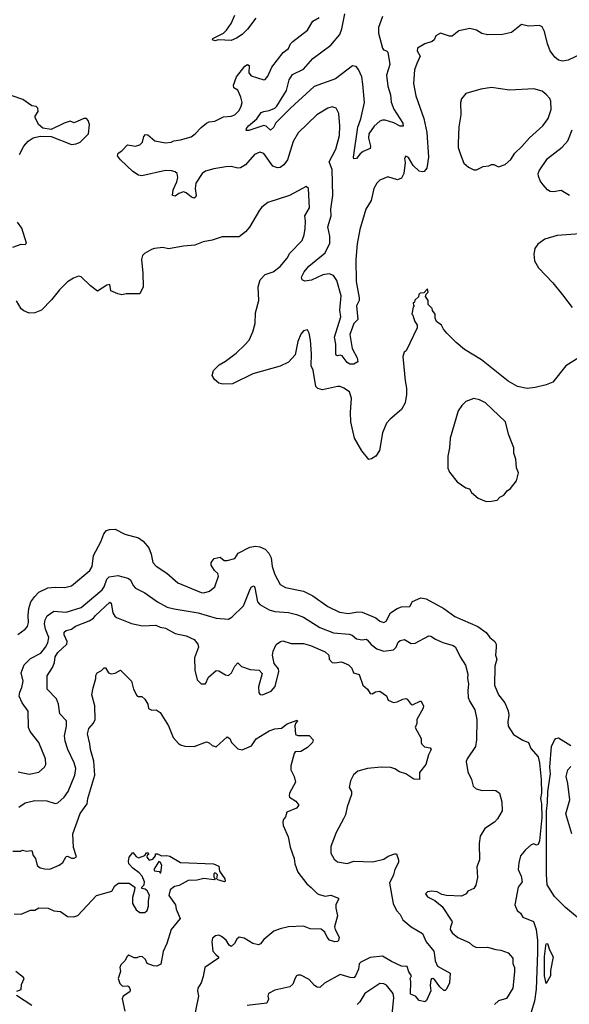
# Model space of a CAD drawing. Extents: x 1966327 to 2147849, y 395140 to 552178.
# Tile 206 of 256: x 2041155 to 2045185, y 527196 to 534413. Entities that reach past the tile are written whole.
import ezdxf

# ---------------------------------------------------------------- set-up
doc = ezdxf.new("R2010")
doc.units = 0

msp = doc.modelspace()

# ---------------------------------------------------------------- linework, layer by layer
at = {"layer": '0CON20XD'}
for points in [[(2042885.8, 534425), (2042825.5, 534344.5), (2042785, 534303.8), (2042745, 534276.2), (2042705, 534261.2), (2042613.8, 534266.2), (2042585, 534258.8), (2042567.5, 534265), (2042570, 534275), (2042650, 534315), (2042671.2, 534335), (2042704.3, 534385), (2042731.9, 534445)], [(2043815.5, 534435), (2043786.5, 534355), (2043785.5, 534315), (2043815, 534204), (2043822.6, 534192.6), (2043845.2, 534185.2), (2043853.6, 534173.6), (2043867.8, 534085), (2043843.8, 534005), (2043854.1, 533925), (2043873.1, 533863.1), (2043878.1, 533808.1), (2043897.1, 533757.1), (2043963.5, 533655), (2043967.4, 533632.6), (2043945, 533633.2), (2043897.4, 533657.4), (2043835, 533676.5), (2043815, 533677.2), (2043795, 533669.2), (2043755, 533633.1), (2043714.6, 533575), (2043711.5, 533545), (2043728, 533485), (2043725, 533467.5), (2043672.5, 533447.5), (2043650, 533430), (2043625, 533396.2), (2043605, 533392.5), (2043601.4, 533405), (2043632.9, 533625), (2043656.2, 533685), (2043681.9, 533805), (2043670.8, 533939.2), (2043663.3, 533993.3), (2043638.9, 534048.9), (2043620.9, 534070.9), (2043595, 534074.3), (2043471.4, 533978.6), (2043315, 533922.1), (2043140.9, 533765), (2043033.9, 533656.1), (2043015, 533622.9), (2042995, 533602.5), (2042962.9, 533632.9), (2042945, 533637.5), (2042835, 533601.4), (2042815, 533600), (2042816.7, 533615), (2042832.5, 533635), (2042892.5, 533685), (2042925, 533731.4), (2042945, 533741.1), (2042985, 533746.5), (2043024.6, 533765.4), (2043040.2, 533779.8), (2043111.5, 533895), (2043131.4, 533971.4), (2043155, 534012.2), (2043235, 534051.1), (2043305, 534127.5), (2043435, 534226.7), (2043501.2, 534305), (2043516.9, 534345), (2043538, 534455)], [(2043413.6, 533763.6), (2043333.8, 533716.2), (2043197.2, 533582.8), (2043160.6, 533519.4), (2043117.8, 533385), (2043090.5, 533349.5), (2043065, 533330), (2043045, 533327.5), (2043010.2, 533340.2), (2042945, 533432), (2042915, 533442.5), (2042875.5, 533424.5), (2042810.6, 533349.4), (2042775, 533327.1), (2042755, 533325.6), (2042706.4, 533336.4), (2042665.5, 533335.5), (2042579.1, 533320.9), (2042517, 533303), (2042493.6, 533286.4), (2042446.4, 533213.6), (2042441.2, 533175), (2042448, 533125), (2042445, 533113.1), (2042435, 533105.5), (2042415, 533111.8), (2042375, 533144.5), (2042355, 533151.5), (2042321, 533139), (2042295, 533120.4), (2042274.6, 533124.6), (2042279.2, 533165), (2042306.2, 533225), (2042314.5, 533255), (2042308.9, 533285), (2042295, 533297.8), (2042267.5, 533305), (2042225, 533307.5), (2042051.6, 533268.4), (2042025, 533272.6), (2041985, 533300), (2041894.8, 533385), (2041873.1, 533415), (2041876.7, 533433.3), (2041905, 533452.5), (2041945, 533495.3), (2042005, 533486.4), (2042035, 533495.6), (2042054.2, 533515.8), (2042065, 533555.7), (2042078, 533572), (2042095, 533569.5), (2042145, 533525.5), (2042225, 533509.5), (2042265, 533514.2), (2042285.3, 533524.7), (2042335, 533531.5), (2042412, 533555), (2042442.2, 533575), (2042486.6, 533623.4), (2042525.6, 533654.4), (2042545, 533663.4), (2042585, 533669.1), (2042648.3, 533701.8), (2042705, 533706.6), (2042732.9, 533715), (2042761.8, 533745), (2042777.3, 533772.7), (2042785.5, 533805), (2042776.4, 533845), (2042755, 533896.7), (2042724.2, 533914.2), (2042722.9, 533932.9), (2042744.5, 533995), (2042805, 534073.3), (2042825, 534083.3), (2042836.2, 534076.2), (2042834.1, 534024.1), (2042851.7, 534001.7), (2042945, 533972), (2042955, 533973.8), (2042975, 533998.8), (2043004.1, 534065.9), (2043087.2, 534172.8), (2043125, 534202), (2043140, 534235), (2043156.9, 534253.1), (2043264.5, 534335.5), (2043305, 534400.8), (2043351.5, 534428.5)], [(2045325, 534186.2), (2045175, 534116), (2045135, 534110), (2045105, 534116.2), (2045077.3, 534137.3), (2045044.3, 534184.3), (2045023.8, 534235), (2045002.5, 534325), (2044985, 534360), (2044965, 534370), (2044885, 534366.2), (2044835, 534378), (2044760.3, 534319.7), (2044695, 534303.1), (2044585, 534300.6), (2044542.4, 534312.4), (2044505, 534335.7), (2044455, 534349.2), (2044375, 534332), (2044325, 534291.2), (2044305, 534291.2), (2044240, 534315), (2044206.7, 534295), (2044192.5, 534265), (2044178.3, 534251.7), (2044125, 534236.2), (2044072.5, 534205), (2044070, 534185), (2044090, 534145), (2044067.6, 534092.4), (2044050, 534045), (2044041.2, 533945), (2044060, 533855), (2044118.3, 533688.3), (2044139.1, 533585), (2044152.9, 533405), (2044140, 533325), (2044120.5, 533299.5), (2044105, 533296.7), (2044083, 533303), (2044040, 533345), (2044005, 533403.8), (2043985, 533413.3), (2043976.2, 533395), (2043980.8, 533365), (2043972.2, 533285), (2043955, 533251.4), (2043925, 533238.5), (2043855, 533261.2), (2043795, 533237.6), (2043772.2, 533215), (2043752.3, 533175), (2043731.3, 533088.7), (2043692.7, 533025), (2043647.9, 532875), (2043629.4, 532770.6), (2043618.5, 532655), (2043622.5, 532495), (2043644.7, 532375), (2043642.7, 532355), (2043625.5, 532315), (2043633.6, 532215), (2043605.5, 532185), (2043574.5, 532105), (2043591.7, 532001.7), (2043629.2, 531935), (2043633.3, 531905), (2043605, 531888.8), (2043575, 531887.5), (2043555, 531900), (2043518.8, 531948.8), (2043505, 531954), (2043485, 531950), (2043475, 531954), (2043472.3, 531962.3), (2043472.1, 532035), (2043461.8, 532085), (2043510, 532235), (2043502.7, 532285), (2043511.7, 532388.3), (2043481, 532501), (2043455, 532537.5), (2043425, 532549.2), (2043377.2, 532542.8), (2043295, 532502.9), (2043245, 532496.9), (2043226.9, 532505), (2043220.9, 532525), (2043240.5, 532565), (2043275, 532606.4), (2043393.6, 532705), (2043428.9, 532775), (2043430, 532825), (2043415.3, 532895), (2043438.5, 532975), (2043436.7, 533023.3), (2043451.4, 533125), (2043445.3, 533315), (2043425, 533370), (2043473.8, 533465), (2043499.2, 533565), (2043502.5, 533635), (2043494.2, 533724.2), (2043476.2, 533765), (2043445, 533774), (2043413.6, 533763.6)], [(2044505, 533312.5), (2044553, 533337), (2044595, 533342.5), (2044615, 533352.5), (2044631.7, 533351.7), (2044665, 533333.3), (2044715, 533352.5), (2044755, 533388.8), (2044785, 533433.3), (2044837.5, 533482.5), (2044892, 533548), (2044990.8, 533635), (2045030.3, 533689.7), (2045051.9, 533755), (2045049.2, 533815), (2045040.8, 533835), (2045016, 533865), (2044985, 533888.1), (2044925, 533905.7), (2044745, 533897.1), (2044615, 533915.8), (2044535, 533904), (2044425, 533871.2), (2044395, 533832), (2044387.3, 533805), (2044390, 533715), (2044373.4, 533626.6), (2044368.6, 533505), (2044370, 533475), (2044385.8, 533425), (2044412.3, 533362.3), (2044445, 533332.5), (2044485, 533312.5), (2044505, 533312.5)], [(2041154.4, 533425), (2041184.4, 533485), (2041217.8, 533522.2), (2041255, 533547.5), (2041305, 533560), (2041385, 533557.5), (2041535, 533498), (2041568.3, 533501.7), (2041597.5, 533515), (2041658.8, 533575), (2041666.2, 533645), (2041657.5, 533675), (2041645, 533687.5), (2041625, 533687.5), (2041555, 533657.5), (2041525, 533670), (2041480, 533655), (2041385, 533607.5), (2041325, 533616.7), (2041292.5, 533645), (2041267.5, 533695), (2041267.5, 533705), (2041289.3, 533740.7), (2041287.5, 533765), (2041275, 533776.7), (2041245, 533782.5), (2041177.9, 533827.9), (2041100, 533855)], [(2045185.2, 533125.3), (2045125, 533160), (2045068.5, 533151.5), (2045043.9, 533153.9), (2045024.7, 533164.7), (2044992.3, 533202.2), (2044971.6, 533231.6), (2044958.5, 533265), (2044956.4, 533285), (2044963.5, 533305), (2045024.1, 533395.9), (2045131.7, 533478.3), (2045173.5, 533525), (2045204.6, 533605)], [(2045315, 531973.3), (2045160, 531875), (2045064.1, 531755.9), (2045014.1, 531735.9), (2044935, 531716), (2044875, 531709.2), (2044805, 531724.4), (2044735, 531763.1), (2044539.8, 531919.8), (2044415.6, 531995.6), (2044355, 532046.2), (2044287.5, 532115), (2044262.5, 532145), (2044247.5, 532175), (2044211.7, 532201.7), (2044200, 532225), (2044200, 532255), (2044181.7, 532281.7), (2044180, 532295), (2044150, 532325), (2044150, 532355), (2044130, 532385), (2044135, 532400), (2044150, 532415), (2044145, 532440), (2044118.3, 532411.7), (2044091.7, 532408.3), (2044081.7, 532398.3), (2044078.3, 532381.7), (2044051.7, 532358.3), (2044048.3, 532341.7), (2044040, 532335), (2044041.7, 532321.7), (2044050, 532315), (2044040, 532305), (2044030, 532255), (2044038.3, 532248.3), (2044050, 532205), (2044070, 532175), (2044070, 532155), (2043987.5, 531985), (2043973.3, 531975), (2043964.2, 531945), (2043980, 531765), (2043991.2, 531711.2), (2043991.4, 531665), (2043981.9, 531605), (2043954, 531555), (2043870, 531485), (2043844.3, 531455), (2043814.2, 531385), (2043792, 531255), (2043767, 531213), (2043735, 531193.3), (2043715, 531190), (2043662.4, 531252.4), (2043609.2, 531345), (2043582.9, 531465), (2043580, 531535), (2043588.3, 531638.3), (2043572.5, 531685), (2043532, 531712), (2043505, 531723.3), (2043485, 531723.3), (2043375, 531700), (2043340.8, 531710.8), (2043326.7, 531725), (2043306, 531845), (2043291.2, 531875), (2043293.3, 531965), (2043286.2, 532065), (2043276.4, 532116.4), (2043265, 532140), (2043235, 532132.5), (2043215, 532107.5), (2043193.8, 532055), (2043173.6, 531956.4), (2043125, 531903.3), (2043065.7, 531874.3), (2042865, 531818.2), (2042715, 531743.5), (2042645, 531742.5), (2042615, 531749.1), (2042583.3, 531775), (2042565.6, 531805), (2042575, 531842), (2042617.8, 531882.2), (2042665, 531909.4), (2042741.7, 531968.3), (2042802.4, 532027.6), (2042836.9, 532065), (2042864.5, 532125), (2042881.2, 532185), (2042883.8, 532265), (2042908.8, 532355), (2042904.6, 532455.4), (2042916.9, 532505), (2042955, 532545.6), (2043013.3, 532565), (2043065, 532604.2), (2043116.2, 532663.8), (2043135, 532701.4), (2043225.7, 532795), (2043241.4, 532835), (2043247.9, 532882.1), (2043250.5, 532935), (2043244.5, 532975.5), (2043280.8, 533035), (2043273.3, 533175), (2043255, 533190), (2043132.5, 533125), (2042975, 533073.8), (2042930.3, 533039.7), (2042913, 533017), (2042838.8, 532891.2), (2042811.7, 532858.3), (2042765, 532821.2), (2042639.2, 532820.8), (2042565, 532796.2), (2042500, 532785), (2042439.3, 532760.7), (2042356.4, 532753.6), (2042245, 532734), (2042205, 532743.3), (2042144.1, 532735.9), (2042120.5, 532729.5), (2042071.2, 532698.8), (2042055.8, 532684.2), (2042047.5, 532655), (2042058, 532555), (2042060, 532455), (2042035, 532403.3), (2041935, 532402.5), (2041905, 532396.7), (2041875, 532403.3), (2041822.5, 532425), (2041815, 532472.5), (2041795, 532467.5), (2041725, 532423.3), (2041675, 532461.2), (2041605, 532527.5), (2041585, 532532.5), (2041550.5, 532519.5), (2041505, 532490.8), (2041446.9, 532433.1), (2041389.4, 532360.6), (2041314.2, 532285), (2041265, 532264.7), (2041225, 532261.9), (2041185, 532278.5), (2041165, 532294.6), (2041132.5, 532352.5)], [(2041105, 532744.5), (2041165, 532767.5), (2041195, 532766.2), (2041203.8, 532775), (2041171.1, 532885), (2041140, 532930)], [(2045265, 532842.5), (2045095, 532832), (2045005, 532804), (2044953, 532767), (2044931.2, 532735), (2044923.8, 532695), (2044928.8, 532645), (2044958.8, 532595), (2045064.2, 532484.2), (2045135.7, 532395.7), (2045205, 532303.8)], [(2044575, 530882.5), (2044615, 530883.3), (2044655, 530892.5), (2044675, 530912.5), (2044705, 530927.5), (2044730, 530960), (2044753, 530977), (2044796.1, 531033.9), (2044811.7, 531091.7), (2044798.3, 531128.3), (2044793, 531193), (2044777, 531237), (2044776.7, 531275), (2044738.8, 531375), (2044717.5, 531465), (2044570, 531605), (2044525, 531626), (2044485, 531636), (2044425, 531613.3), (2044396.7, 531585), (2044370, 531545), (2044312, 531345), (2044306.2, 531275), (2044293.8, 531215), (2044293.3, 531125), (2044306.4, 531096.4), (2044362.5, 531025), (2044425, 530982.5), (2044452.5, 530975), (2044466.7, 530946.7), (2044517, 530907), (2044575, 530882.5)], [(2041142.1, 529907.9), (2041196, 529945), (2041211.4, 529965), (2041220, 529995), (2041216.4, 530045), (2041221.7, 530098.3), (2041237.5, 530145), (2041265, 530185.7), (2041295, 530217.8), (2041362.2, 530247.8), (2041415, 530253.5), (2041485, 530251.5), (2041535, 530263.3), (2041670, 530375), (2041686, 530404), (2041697.3, 530485), (2041749.6, 530585), (2041772.2, 530645), (2041791.8, 530668.2), (2041812.8, 530677.2), (2041855, 530678.5), (2041925, 530642.5), (2042025, 530615.5), (2042061.4, 530591.4), (2042103, 530543), (2042120, 530495), (2042131.1, 530435), (2042155, 530407.1), (2042235, 530355.7), (2042315, 530285.8), (2042485, 530214.4), (2042505, 530212.2), (2042546.2, 530225), (2042584.5, 530255.5), (2042613.8, 530335), (2042608.8, 530355), (2042584, 530375), (2042558.8, 530415), (2042558.8, 530435), (2042580, 530465), (2042624, 530474), (2042655, 530448.8), (2042675, 530449.5), (2042731.2, 530465), (2042757.6, 530502.4), (2042842.4, 530547.6), (2042885, 530554.3), (2042915, 530548.6), (2042955, 530532.5), (2042982.8, 530502.8), (2042997.8, 530467.8), (2043005.4, 530405.4), (2043025.4, 530345.4), (2043065, 530274.2), (2043105, 530250.6), (2043234.6, 530224.6), (2043305, 530189.4), (2043415, 530111.9), (2043500.6, 530070.6), (2043565, 530061.8), (2043635, 530072.7), (2043665, 530070), (2043765, 530030), (2043795, 530004.3), (2043823.6, 529993.6), (2043841.4, 530005), (2043872.5, 530065), (2043921.7, 530098.3), (2043955, 530110), (2044015, 530112.5), (2044035, 530148.8), (2044095, 530176), (2044135, 530169.2), (2044265, 530096.7), (2044345, 530039.6), (2044514.5, 529965), (2044575, 529921.4), (2044602.9, 529885), (2044637.8, 529855), (2044648.1, 529835), (2044649.3, 529810.7), (2044644.4, 529755), (2044652.5, 529725), (2044638.2, 529675), (2044636.7, 529535), (2044665.6, 529465), (2044710.6, 529405), (2044736.3, 529346.3), (2044740.6, 529315), (2044733.3, 529266.7), (2044735.6, 529235), (2044774.6, 529174.6), (2044842.6, 529132.6), (2044886, 529115), (2044901.3, 529071.3), (2044955, 529010), (2044966, 528965), (2044977.5, 528845), (2044980.6, 528745), (2044972.3, 528705), (2044980, 528665), (2044983.6, 528565), (2044967.1, 528395), (2044955, 528366.7), (2044945, 528363.8), (2044925, 528372), (2044905, 528366), (2044862.4, 528327.6), (2044826, 528285), (2044813.9, 528233.9), (2044809.2, 528185), (2044831.1, 528135), (2044838.1, 528095), (2044809.4, 528055), (2044786.2, 527925), (2044803, 527883), (2044825.6, 527865.6), (2044844.6, 527834.6), (2044922.9, 527802.9), (2044942.5, 527745), (2044951.2, 527665), (2044952.3, 527575), (2044942, 527308), (2044929.4, 527220.6), (2044885.3, 527074.7)], [(2041145, 528899.4), (2041225, 528883.1), (2041295, 528897.5), (2041338, 528935), (2041345.8, 528955), (2041344.4, 528995), (2041295.5, 529115.5), (2041231.2, 529195), (2041218.8, 529225), (2041218.1, 529345), (2041173.5, 529405), (2041152.1, 529455), (2041156.2, 529485), (2041171.6, 529518.4), (2041180.5, 529565), (2041165.5, 529625), (2041186.9, 529685), (2041235, 529730), (2041309.5, 529770.5), (2041345.3, 529814.7), (2041360.4, 529845), (2041368, 529885), (2041345.2, 529945.2), (2041337.1, 529985), (2041341.9, 530015), (2041357.4, 530042.6), (2041405, 530077.6), (2041495, 530071.5), (2041605, 530103.8), (2041760.8, 530235), (2041774.4, 530255.6), (2041795, 530312.9), (2041811.7, 530328.3), (2041875, 530340), (2041948.6, 530318.6), (2041966.8, 530306.8), (2041986.8, 530266.8), (2042005, 530247.5), (2042071.5, 530211.5), (2042166, 530145), (2042237.4, 530107.4), (2042287.5, 530095), (2042463.3, 530065), (2042595, 530025.5), (2042685, 530019.4), (2042711.4, 530035), (2042795, 530116.9), (2042845, 530238.8), (2042855, 530256.7), (2042873, 530263), (2042880, 530250), (2042897.5, 530145), (2042916.4, 530126.4), (2042985, 530087.8), (2043026.1, 530076.1), (2043125, 530066.9), (2043185, 530052.9), (2043235, 530034.4), (2043355, 529958.8), (2043455, 529919.6), (2043570, 529910), (2043591.5, 529901.5), (2043625, 529875.6), (2043665, 529867.8), (2043695, 529872.5), (2043702.5, 529867.5), (2043732.4, 529832.4), (2043772.9, 529802.9), (2043825, 529785.6), (2043895, 529793.5), (2043914.6, 529815), (2043929.1, 529850.9), (2043945, 529862.2), (2043975, 529870), (2044025, 529841.4), (2044055, 529844.2), (2044155, 529897.8), (2044170, 529895), (2044202.4, 529872.4), (2044257.4, 529847.4), (2044334, 529825), (2044349.1, 529815), (2044383.8, 529743.8), (2044422.5, 529682.5), (2044440, 529615), (2044437.1, 529585), (2044446.5, 529545), (2044440.6, 529495), (2044443.3, 529445), (2044454.5, 529415), (2044491.9, 529355), (2044507.1, 529285), (2044504.4, 529135), (2044495.6, 529085), (2044435, 528996.7), (2044428, 528975), (2044440.7, 528899.3), (2044466.7, 528845), (2044480, 528795), (2044502.5, 528775), (2044545, 528763.3), (2044625, 528766.7), (2044645, 528762.5), (2044672.5, 528745), (2044690.7, 528680.7), (2044692, 528615), (2044658.8, 528555), (2044635, 528531.2), (2044565, 528483.8), (2044531.2, 528428.8), (2044524.2, 528375), (2044525.7, 528255), (2044507.5, 528205), (2044511.9, 528125), (2044500.3, 528069.7), (2044485, 528046), (2044440, 528025), (2044427.5, 528005), (2044395, 527990), (2044283.9, 527993.9), (2044250.5, 528000.5), (2044215, 528020), (2044175, 528025.8), (2044145, 528020), (2044130.8, 528005), (2044145, 527984), (2044198.3, 527958.3), (2044252.5, 527912.5), (2044322.5, 527805), (2044326, 527795), (2044313.1, 527765), (2044311.9, 527745), (2044325, 527721.2), (2044368, 527685), (2044449.3, 527649.3), (2044475, 527627.1), (2044503.7, 527613.7), (2044585, 527615.7), (2044645, 527596.9), (2044682.9, 527592.9), (2044735, 527574.2), (2044771.1, 527535), (2044771.1, 527495), (2044781.9, 527465), (2044783.3, 527435), (2044770, 527315), (2044725, 527240), (2044665, 527220.8), (2044635.7, 527195)], [(2041149.3, 528640.7), (2041196.3, 528673.7), (2041265, 528689.2), (2041355, 528686.5), (2041415, 528668.6), (2041435, 528673.8), (2041481.1, 528715), (2041510.5, 528755), (2041558.5, 528875), (2041567.7, 528925), (2041555, 528966), (2041507.1, 529065), (2041487.3, 529125), (2041484.6, 529165), (2041499.1, 529235), (2041497.1, 529275), (2041450, 529325), (2041439.2, 529395), (2041425, 529435.7), (2041355.7, 529505), (2041356.5, 529605), (2041396.2, 529665), (2041409.6, 529700.4), (2041415, 529743.8), (2041434.6, 529775), (2041501.2, 529835), (2041502.2, 529855), (2041482.1, 529905), (2041480.8, 529925), (2041495, 529935.6), (2041535, 529945.6), (2041565, 529967.1), (2041665, 530006.2), (2041695, 530025.4), (2041711.6, 530045), (2041815, 530144), (2041825.3, 530135.3), (2041837.8, 530065), (2041851.4, 530041.4), (2041865, 530031.4), (2041975, 529988.6), (2042055, 529970.8), (2042153.3, 529975), (2042185, 529960.5), (2042225, 529953.3), (2042294.6, 529914.6), (2042376.3, 529896.3), (2042435, 529870.8), (2042460.8, 529835), (2042465.6, 529815), (2042437.8, 529735), (2042440, 529645), (2042456.7, 529575), (2042485, 529546.2), (2042517.5, 529545), (2042540, 529595), (2042595, 529643.8), (2042615, 529641.2), (2042665, 529610), (2042685, 529606.7), (2042708.8, 529625), (2042732.5, 529675), (2042755, 529698.8), (2042782.3, 529672.3), (2042845, 529650), (2042910, 529645), (2042931.7, 529621.7), (2042906.6, 529523.4), (2042908.1, 529478.1), (2042917.5, 529467.5), (2042935, 529465.7), (2042997.7, 529492.3), (2043028.9, 529525), (2043056, 529635), (2043053.3, 529655), (2043020, 529695), (2043009.2, 529755), (2043014.2, 529784.2), (2043035, 529832.5), (2043067.5, 529855), (2043085, 529859.2), (2043145, 529840.8), (2043235, 529840.6), (2043286.1, 529826.1), (2043395, 529779.2), (2043422, 529755), (2043422.9, 529725), (2043445, 529702.5), (2043465, 529699.1), (2043515, 529705.6), (2043566.2, 529685), (2043591.2, 529661.2), (2043603.3, 529625), (2043645, 529612.5), (2043671.4, 529535), (2043705.6, 529505.6), (2043725, 529473.3), (2043738.6, 529471.4), (2043764.4, 529485.6), (2043795, 529491.2), (2043845, 529456.7), (2043855.8, 529425.8), (2043895, 529407.5), (2043923.3, 529413.3), (2043965, 529433.8), (2043985, 529436.7), (2043995, 529433.3), (2044025, 529393.3), (2044035, 529391.2), (2044095, 529420), (2044116.7, 529385), (2044113.6, 529366.4), (2044067.5, 529285), (2044066.2, 529255), (2044054.2, 529225), (2044097.5, 529145), (2044097.5, 529115), (2044103.9, 529103.9), (2044123.9, 529083.9), (2044165, 529076.7), (2044171.2, 529065), (2044151.2, 529025), (2044133.8, 528955), (2044085.8, 528895), (2044086.2, 528845), (2044045, 528847.5), (2043986.2, 528885), (2043940.4, 528900.4), (2043905, 528922.9), (2043875, 528933.1), (2043805, 528934.4), (2043705, 528924.4), (2043635, 528904.2), (2043602.1, 528877.9), (2043580, 528835), (2043570, 528785), (2043586.9, 528755), (2043586.5, 528735), (2043555.3, 528644.7), (2043542.5, 528585), (2043528.2, 528555), (2043474.5, 528455), (2043437, 528353), (2043437.1, 528305), (2043460.3, 528260.3), (2043485, 528240), (2043555, 528229.2), (2043605.7, 528245.7), (2043745, 528240.6), (2043825, 528260.6), (2043856.8, 528283.2), (2043905, 528299.5), (2043918.1, 528298.1), (2043931.8, 528255), (2043931.5, 528235), (2043904.4, 528185), (2043894.6, 528145.4), (2043865.6, 528085), (2043892.9, 527935), (2043917.5, 527885), (2043945.6, 527855), (2043964.2, 527815), (2044025, 527764.3), (2044108.6, 527715), (2044134.1, 527654.1), (2044191.5, 527585), (2044196.7, 527556.7), (2044200.5, 527515), (2044218, 527475), (2044310, 527425), (2044306.7, 527355), (2044285, 527306.7), (2044275, 527296.7), (2044265, 527298.8), (2044235, 527323.3), (2044195, 527378), (2044185, 527385.8), (2044175, 527384), (2044168.6, 527375), (2044164.3, 527335), (2044169.2, 527295), (2044138.6, 527225), (2044125, 527215.7), (2044083.2, 527223.2), (2044055.8, 527255.8), (2044021.2, 527271.2), (2044023.4, 527363.4), (2044018.1, 527385), (2044026.4, 527405), (2044007.5, 527435), (2043995, 527473.3), (2043955, 527477.1), (2043880.5, 527510.5), (2043815, 527549.5), (2043725, 527538.8), (2043655.7, 527505), (2043645, 527493.3), (2043638.9, 527455), (2043617.9, 527405), (2043605, 527391.4), (2043577.9, 527392.1), (2043505, 527413.8), (2043389.8, 527350.2), (2043355, 527320.5), (2043335, 527322.5), (2043315.6, 527335), (2043277.3, 527377.3), (2043215, 527409.2), (2043195, 527410.8), (2043184.6, 527405.4), (2043175, 527388.8), (2043158.1, 527345), (2043136, 527325), (2043025, 527301.2), (2042978.8, 527275), (2042973.3, 527255), (2042980, 527235), (2042967.5, 527205), (2042822.3, 527187.7)], [(2041105, 528318.6), (2041162.1, 528317.9), (2041175.9, 528325.9), (2041205, 528318), (2041243, 528323), (2041255, 528287.5), (2041271.2, 528265), (2041283.9, 528213.9), (2041306.1, 528196.1), (2041338.3, 528188.3), (2041375, 528188), (2041445, 528216), (2041472, 528235), (2041495, 528280), (2041505, 528281.2), (2041535, 528266.7), (2041555, 528267.5), (2041571.7, 528278.3), (2041548.8, 528345), (2041543.5, 528445), (2041598.5, 528595), (2041649.4, 528665), (2041655.5, 528705), (2041707.1, 528875), (2041698.9, 528978.9), (2041673.3, 529063.3), (2041670.5, 529105), (2041652, 529178), (2041661.1, 529218.9), (2041695, 529256.2), (2041707.5, 529285), (2041705.6, 529384.4), (2041688.3, 529448.3), (2041684.2, 529465), (2041693.3, 529515), (2041713.3, 529585), (2041713, 529607), (2041722.5, 529625), (2041755, 529642.5), (2041775, 529662.5), (2041785, 529662.5), (2041805.4, 529625.4), (2041825, 529619.5), (2041855, 529622.9), (2041895, 529646.2), (2041975.7, 529565.7), (2041990, 529505), (2042015, 529460), (2042025, 529452.5), (2042051.7, 529451.7), (2042073.6, 529433.6), (2042094.2, 529395), (2042100, 529365), (2042125, 529352.9), (2042155, 529353.8), (2042183.8, 529335), (2042245, 529236.7), (2042281.2, 529151.2), (2042318.3, 529108.3), (2042335, 529098), (2042365, 529089.2), (2042435, 529086.2), (2042525, 529120), (2042543.6, 529113.6), (2042565, 529093.8), (2042595, 529083.3), (2042675, 529156), (2042695.7, 529145.7), (2042706.7, 529115), (2042755, 529070), (2042785, 529062), (2042855, 529090), (2042888.6, 529141.4), (2042985, 529201.2), (2043025, 529216.2), (2043075, 529221.2), (2043115, 529251.2), (2043188.3, 529278.3), (2043192.5, 529275), (2043176, 529254), (2043172.5, 529237.5), (2043176, 529175), (2043195, 529165.7), (2043277.1, 529167.1), (2043307.5, 529135), (2043302.5, 529115), (2043265, 529077.8), (2043215, 529050), (2043175, 529046.2), (2043166.7, 529035), (2043144, 528945), (2043143.3, 528915), (2043166.4, 528866.4), (2043176.7, 528825), (2043133.3, 528745), (2043130, 528725), (2043132.5, 528715), (2043180, 528685), (2043202.5, 528655), (2043183.3, 528635), (2043113.8, 528605), (2043105, 528570), (2043088.8, 528551.2), (2043083.8, 528535), (2043087.7, 528507.7), (2043124.3, 528424.3), (2043137.3, 528347.3), (2043168, 528265), (2043172.9, 528225), (2043194.5, 528165), (2043260.5, 528080.5), (2043292.8, 528052.8), (2043335, 528009.2), (2043350.8, 528000.8), (2043395, 527990), (2043435, 527996.4), (2043492.5, 527975), (2043493.3, 527965), (2043472.3, 527927.7), (2043471.7, 527901.7), (2043486.2, 527845), (2043464.2, 527765), (2043467.5, 527745), (2043497.7, 527687.7), (2043493.3, 527665), (2043485, 527655.6), (2043465, 527654), (2043426.9, 527666.9), (2043408.8, 527688.8), (2043392.9, 527725), (2043365, 527748), (2043285, 527750), (2043235, 527770), (2043125, 527764.2), (2043065, 527750.8), (2043017.7, 527732.3), (2042945, 527672), (2042921.3, 527638.7), (2042905, 527632.9), (2042865, 527642), (2042800.3, 527680.3), (2042765, 527688), (2042746.7, 527675), (2042729.1, 527640.9), (2042705, 527621.2), (2042689.7, 527629.7), (2042667.6, 527667.6), (2042635, 527692.2), (2042615, 527702.2), (2042591.1, 527698.9), (2042568, 527682), (2042563.1, 527655), (2042570, 527585), (2042592.4, 527562.4), (2042613.8, 527545), (2042613.8, 527535), (2042512.7, 527467.3), (2042500.6, 527399.4), (2042484.4, 527355), (2042460.8, 527315), (2042457.5, 527295), (2042465.8, 527255), (2042426, 527065)], [(2045314.2, 527775), (2045156.9, 527906.9), (2045076.2, 527986.2), (2045022.9, 528072.9), (2045017.6, 528147.6), (2045017.4, 528612.6), (2045025.6, 528675), (2045026.5, 528755), (2045045.4, 528885), (2045040.6, 528935), (2045054.8, 529085), (2045075, 529133.5), (2045085, 529143.6), (2045105, 529150), (2045195, 529092.3)], [(2045203.4, 528445), (2045158, 528592), (2045188, 528695), (2045174.7, 528815), (2045161.4, 528865), (2045174, 528916), (2045195, 528940)], [(2041115, 527860), (2041165, 527857.5), (2041235, 527885.8), (2041265, 527886.2), (2041295, 527902.9), (2041365, 527901.2), (2041405, 527881.2), (2041455, 527876.2), (2041505, 527838.8), (2041551.7, 527838.3), (2041581.7, 527848.3), (2041718.8, 527995), (2041830, 528025), (2041853.3, 528065), (2041880, 528085), (2041956.7, 528085), (2042000, 528055), (2041996.4, 528033.6), (2041981.1, 527978.9), (2041983.3, 527935), (2042008, 527888), (2042035, 527869.4), (2042071.7, 527868.3), (2042089.4, 527885), (2042100.5, 527915), (2042099.4, 527955), (2042106.7, 527996.7), (2042089.3, 528029.3), (2042075, 528040), (2042050, 528045), (2042050, 528055), (2042067, 528073), (2042070, 528095), (2042052.5, 528135), (2042031.1, 528161.1), (2041983.8, 528195), (2041956.1, 528226.1), (2041952, 528245), (2041957.5, 528275), (2041985, 528310), (2042008.8, 528278.8), (2042025, 528270), (2042073.3, 528286.7), (2042085, 528307.5), (2042097, 528307), (2042100, 528295), (2042090, 528290), (2042086.7, 528275), (2042105, 528253.8), (2042130, 528260), (2042150, 528285), (2042151.7, 528298.3), (2042165, 528300), (2042193.6, 528283.6), (2042235, 528286.2), (2042255, 528281.2), (2042334.6, 528234.6), (2042575.3, 528225.3), (2042615, 528210), (2042621.1, 528171.1), (2042658.6, 528115), (2042661.7, 528098.3), (2042656.1, 528093.9), (2042607.5, 528107.5), (2042600, 528115), (2042606.1, 528146.1), (2042596.2, 528156.2), (2042585, 528160), (2042578.3, 528151.7), (2042578.3, 528128.3), (2042590, 528115), (2042581.7, 528108.3), (2042505, 528118.1), (2042455, 528107.1), (2042390, 528105), (2042325, 528067.1), (2042290.9, 528059.1), (2042258.8, 528035), (2042247.5, 527995), (2042298, 527925), (2042302.7, 527892.7), (2042330.8, 527825), (2042266.3, 527743.7), (2042235, 527642.5), (2042206.1, 527583.9), (2042189.5, 527490.5), (2042160, 527475), (2042135, 527478.8), (2042090, 527495), (2042076.7, 527525), (2042055, 527543.3), (2042035, 527546.7), (2042015, 527537.5), (2041995, 527536.7), (2041955, 527556), (2041942.7, 527547.3), (2041926.7, 527515), (2041896.7, 527485), (2041890, 527465), (2041893, 527437), (2041877.5, 527385), (2041888.3, 527348.3), (2041908.3, 527328.3), (2041945, 527332.5), (2041955, 527327.5), (2041966.1, 527306.1), (2041961.7, 527288.3), (2041913.4, 527256.6), (2041906.6, 527236.6), (2041926, 527145)], [(2042190, 528160), (2042196, 528215), (2042185, 528237.5), (2042175, 528242.5), (2042138.8, 528185), (2042144.3, 528174.3), (2042178.8, 528168.8), (2042185, 528160), (2042190, 528160)], [(2045015, 527350), (2045003.2, 527405), (2045003.6, 527546.4), (2045011.4, 527625), (2045015, 527640), (2045025, 527642.5), (2045039.2, 527595), (2045066, 527545), (2045046.7, 527445), (2045045.4, 527404.6), (2045015, 527350)], [(2041135, 527292.5), (2041166.7, 527305), (2041168.8, 527341.2), (2041187.5, 527385), (2041183.6, 527393.6), (2041127.5, 527437.5)], [(2043884.7, 527125.3), (2043898.7, 527245), (2043894.2, 527275), (2043845, 527336.9), (2043825, 527346.9), (2043795, 527350), (2043684.3, 527275), (2043649.2, 527215), (2043628.8, 527195)], [(2041245, 527188.2), (2041130.6, 527260.6)]]:
    msp.add_lwpolyline(points, dxfattribs=at)

doc.saveas('drawing.dxf')
